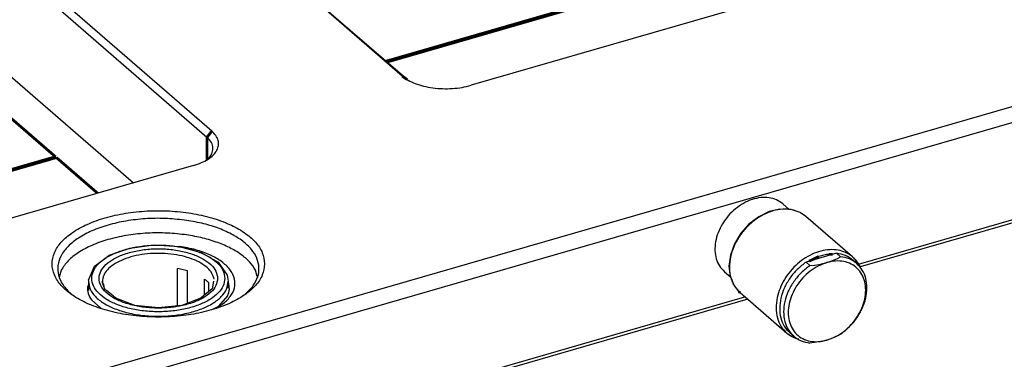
# Model space of a CAD drawing. Header units: inches. Extents: x 0 to 841, y 0 to 594.
# Tile 80 of 84: x 693 to 781, y 266 to 296. Entities that reach past the tile are written whole.
import ezdxf

# ---------------------------------------------------------------- set-up
doc = ezdxf.new("R2010")
doc.units = ezdxf.units.IN

# ---------------------------------------------------------------- blocks, each defined once
blk = doc.blocks.new('E8021-96570_pcb__1', base_point=(83.97, 163.499))
at = {"color": 3, "linetype": 'Continuous', "const_width": 0.25}
for points in [[(760.189, 302.483), (725.945, 292.598)], [(726.025, 292.529), (760.269, 302.414)], [(691.397, 288.398), (696.397, 284.068)], [(696.397, 284.068), (662.154, 274.183)], [(662.234, 274.114), (696.477, 283.999)], [(696.477, 283.999), (700.157, 280.812)]]:
    blk.add_lwpolyline(points, dxfattribs=at)
blk = doc.blocks.new('E8021-24170', base_point=(48.856, 135.123))
at = {"color": 7, "linetype": 'Continuous'}
for p, q in [((727.397, 291.273), (681.057, 331.405)), ((727.83, 290.965), (681.49, 331.097)), ((709.938, 285.8), (663.598, 325.932)), ((710.371, 286.358), (664.031, 326.49)), ((662.767, 316.909), (703.376, 281.741)), ((772.516, 301.7), (733.544, 290.45)), ((799.844, 293.723), (287.156, 145.723)), ((800.344, 292.424), (449.723, 191.209)), ((709.991, 283.848), (709.926, 283.791)), ((768.179, 274.479), (800.344, 283.764)), ((708.724, 283.285), (669.753, 272.035)), ((799.844, 283.331), (768.316, 274.23)), ((707.666, 276.031), (707.471, 276.043)), ((696.897, 273.931), (696.731, 273.302)), ((714.43, 273.374), (714.284, 273.931)), ((699.34, 272.655), (699.243, 272.432)), ((711.865, 272.821), (711.84, 272.856)), ((649.256, 240.149), (758.029, 271.549)), ((758.279, 271.332), (649.394, 239.9)), ((699.601, 271.279), (700.446, 270.547)), ((711.003, 270.722), (711.793, 271.655)), ((710.475, 270.45), (711.3, 270.875))]:
    blk.add_line(p, q, dxfattribs=at)
at = {"color": 3, "linetype": 'Continuous', "const_width": 0.25}
for points in [[(727.83, 290.965), (727.397, 291.273)], [(710.371, 286.358), (709.938, 285.8)], [(709.938, 285.8), (709.938, 283.801)]]:
    blk.add_lwpolyline(points, dxfattribs=at)
at = {"color": 7, "linetype": 'Continuous'}
for points, knots in [([(727.397, 291.273), (727.565, 291.148), (727.922, 290.879), (728.574, 290.591), (729.318, 290.361), (730.139, 290.209), (731.003, 290.139), (731.877, 290.154), (732.731, 290.246), (733.278, 290.383), (733.544, 290.45)], [0, 0, 0, 0, 0.626553, 1.337509, 2.122011, 2.962117, 3.835449, 4.717249, 5.582177, 6.406061, 6.406061, 6.406061, 6.406061]), ([(708.724, 283.285), (708.966, 283.363), (709.425, 283.512), (710.03, 283.832), (710.507, 284.202), (710.835, 284.62), (710.995, 285.077), (710.961, 285.545), (710.746, 285.994), (710.502, 286.232), (710.371, 286.358)], [0, 0, 0, 0, 0.761693, 1.445276, 2.043024, 2.559714, 3.018011, 3.459795, 3.933762, 4.475942, 4.475942, 4.475942, 4.475942]), ([(709.991, 283.848), (710.13, 283.996), (710.387, 284.272), (710.521, 284.831), (710.355, 285.384), (710.084, 285.655), (709.938, 285.8)], [0, 0, 0, 0, 0.599668, 1.118047, 1.641537, 2.253271, 2.253271, 2.253271, 2.253271]), ([(715.09, 274.499), (715.046, 274.837), (714.953, 275.552), (714.26, 276.517), (713.248, 277.369), (711.905, 278.093), (710.303, 278.662), (708.5, 279.056), (706.574, 279.258), (704.606, 279.258), (702.68, 279.056), (700.878, 278.662), (699.275, 278.093), (697.936, 277.369), (696.913, 276.517), (696.251, 275.552), (696.014, 274.499), (696.251, 273.446), (696.913, 272.481), (697.936, 271.628), (699.275, 270.905), (700.878, 270.335), (702.68, 269.941), (704.606, 269.74), (706.574, 269.74), (708.5, 269.941), (710.303, 270.335), (711.905, 270.905), (713.248, 271.628), (714.26, 272.481), (714.953, 273.446), (715.046, 274.161), (715.09, 274.499)], [0, 0, 0, 0, 1.009164, 2.135476, 3.449119, 4.969188, 6.678662, 8.537414, 10.490995, 12.477036, 14.430617, 16.289369, 17.998843, 19.518913, 20.832555, 21.958867, 22.968031, 23.977195, 25.103507, 26.41715, 27.93722, 29.646693, 31.505445, 33.459026, 35.445067, 37.398649, 39.2574, 40.966874, 42.486944, 43.800586, 44.926898, 45.936062, 45.936062, 45.936062, 45.936062]), ([(707.92, 278.412), (707.34, 278.472), (706.175, 278.593), (704.425, 278.554), (702.72, 278.361), (701.122, 278.004), (699.691, 277.502), (698.478, 276.869), (697.526, 276.127), (696.869, 275.293), (696.549, 274.379), (696.616, 273.442), (697.047, 272.545), (697.536, 272.069), (697.796, 271.816)], [0, 0, 0, 0, 1.746665, 3.510265, 5.240123, 6.887892, 8.411279, 9.778447, 10.973942, 12.007322, 12.923916, 13.807486, 14.755419, 15.839781, 15.839781, 15.839781, 15.839781]), ([(713.385, 271.816), (713.63, 272.053), (714.09, 272.498), (714.52, 273.325), (714.641, 274.19), (714.427, 275.048), (713.908, 275.85), (713.12, 276.576), (712.09, 277.214), (710.851, 277.746), (709.441, 278.167), (708.437, 278.329), (707.92, 278.412)], [0, 0, 0, 0, 1.017243, 1.912483, 2.741265, 3.581672, 4.507461, 5.56541, 6.772872, 8.124989, 9.601755, 11.173053, 11.173053, 11.173053, 11.173053]), ([(707.92, 277.113), (707.34, 277.173), (706.175, 277.294), (704.425, 277.255), (702.72, 277.062), (701.122, 276.705), (699.689, 276.204), (698.483, 275.567), (697.509, 274.838), (697.091, 274.219), (696.897, 273.931)], [0, 0, 0, 0, 1.746665, 3.510267, 5.240124, 6.887894, 8.411281, 9.778449, 10.973944, 12.007324, 12.007324, 12.007324, 12.007324]), ([(714.284, 273.931), (714.116, 274.187), (713.757, 274.732), (712.94, 275.398), (711.929, 275.995), (710.725, 276.488), (709.373, 276.881), (708.413, 277.034), (707.92, 277.113)], [0, 0, 0, 0, 0.911707, 1.949372, 3.123233, 4.426489, 5.840589, 7.338994, 7.338994, 7.338994, 7.338994]), ([(711.3, 270.875), (711.556, 271.094), (712.03, 271.499), (712.445, 272.31), (712.46, 273.169), (712.064, 273.979), (711.335, 274.687), (710.322, 275.283), (709.073, 275.758), (708.15, 275.937), (707.666, 276.031)], [0, 0, 0, 0, 1.003081, 1.856127, 2.645613, 3.491105, 4.48267, 5.654015, 6.99561, 8.471068, 8.471068, 8.471068, 8.471068]), ([(699.243, 272.432), (699.251, 272.232), (699.269, 271.817), (699.488, 271.463), (699.601, 271.279)], [0, 0, 0, 0, 0.589226, 1.225273, 1.225273, 1.225273, 1.225273]), ([(711.793, 271.655), (711.859, 271.848), (711.991, 272.23), (711.906, 272.625), (711.865, 272.821)], [0, 0, 0, 0, 0.599032, 1.18826, 1.18826, 1.18826, 1.18826])]:
    blk.add_open_spline(points, degree=3, knots=knots, dxfattribs=at)
blk = doc.blocks.new('E6978-24791_5', base_point=(755.309, 273.336))
at = {"color": 7, "linetype": 'Continuous'}
for p, q in [((761.428, 279.85), (761.987, 279.366)), ((756.191, 273.802), (756.73, 273.336))]:
    blk.add_line(p, q, dxfattribs=at)
blk.add_open_spline([(761.428, 279.85), (761.245, 279.982), (760.87, 280.252), (760.173, 280.434), (759.424, 280.443), (758.646, 280.268), (757.88, 279.924), (757.161, 279.429), (756.523, 278.806), (755.998, 278.086), (755.61, 277.304), (755.38, 276.497), (755.318, 275.702), (755.434, 274.961), (755.713, 274.297), (756.034, 273.965), (756.191, 273.802)], degree=3, knots=[0, 0, 0, 0, 0.675055, 1.374761, 2.116823, 2.908532, 3.746955, 4.621038, 5.514296, 6.407553, 7.281636, 8.120059, 8.911768, 9.65383, 10.353536, 11.028591, 11.028591, 11.028591, 11.028591], dxfattribs=at)
blk = doc.blocks.new('E2812-23753_5', base_point=(761.1, 267.425))
at = {"color": 7, "linetype": 'Continuous'}
for p, q in [((766.226, 275.445), (763.493, 274.656)), ((763.843, 274.353), (763.493, 274.656)), ((765.36, 274.618), (765.698, 274.727)), ((765.698, 274.727), (765.861, 274.788)), ((765.861, 274.788), (766.014, 274.852)), ((766.014, 274.852), (766.307, 274.992)), ((766.576, 275.142), (766.226, 275.445)), ((766.307, 274.992), (766.576, 275.142)), ((768.025, 274.534), (767.675, 274.837)), ((763.843, 274.353), (764.238, 274.394)), ((764.238, 274.394), (764.626, 274.452)), ((764.626, 274.452), (764.813, 274.486)), ((764.813, 274.486), (765.002, 274.526)), ((765.002, 274.526), (765.36, 274.618)), ((762.395, 268.033), (762.045, 268.336)), ((765.002, 267.598), (764.626, 267.523)), ((765.36, 267.689), (765.002, 267.598)), ((765.698, 267.799), (765.36, 267.689)), ((766.014, 267.924), (765.698, 267.799)), ((766.307, 268.064), (766.014, 267.924)), ((766.336, 268.079), (766.307, 268.064)), ((766.576, 268.214), (766.336, 268.079)), ((764.197, 267.461), (763.843, 267.425)), ((764.238, 267.466), (764.197, 267.461)), ((764.626, 267.523), (764.238, 267.466))]:
    blk.add_line(p, q, dxfattribs=at)
for points, knots in [([(763.493, 274.656), (763.225, 274.45), (762.684, 274.036), (762.034, 273.246), (761.532, 272.375), (761.216, 271.455), (761.1, 270.539), (761.2, 269.68), (761.5, 268.906), (761.866, 268.524), (762.045, 268.336)], [0, 0, 0, 0, 1.01294, 2.036384, 3.045176, 4.016455, 4.933618, 5.790306, 6.593754, 7.36562, 7.36562, 7.36562, 7.36562]), ([(765.36, 267.689), (765.621, 267.783), (766.157, 267.973), (766.884, 268.453), (767.539, 269.052), (768.086, 269.757), (768.5, 270.531), (768.76, 271.337), (768.853, 272.136), (768.771, 272.892), (768.515, 273.565), (768.093, 274.119), (767.529, 274.519), (766.856, 274.741), (766.11, 274.788), (765.615, 274.676), (765.36, 274.618)], [0, 0, 0, 0, 0.830601, 1.69934, 2.59051, 3.48522, 4.364098, 5.209972, 6.010604, 6.761407, 7.467734, 8.14554, 8.818665, 9.512335, 10.245889, 11.028572, 11.028572, 11.028572, 11.028572]), ([(767.675, 274.837), (767.462, 274.991), (767.026, 275.307), (766.497, 275.398), (766.226, 275.445)], [0, 0, 0, 0, 0.778586, 1.589538, 1.589538, 1.589538, 1.589538]), ([(768.025, 274.534), (767.812, 274.688), (767.376, 275.003), (766.847, 275.095), (766.576, 275.142)], [0, 0, 0, 0, 0.778589, 1.589544, 1.589544, 1.589544, 1.589544]), ([(763.843, 274.353), (763.575, 274.147), (763.034, 273.733), (762.384, 272.943), (761.882, 272.071), (761.566, 271.152), (761.45, 270.236), (761.55, 269.377), (761.85, 268.603), (762.216, 268.22), (762.395, 268.033)], [0, 0, 0, 0, 1.012941, 2.036386, 3.045179, 4.016459, 4.933623, 5.790311, 6.593759, 7.365626, 7.365626, 7.365626, 7.365626]), ([(765.36, 274.618), (765.098, 274.524), (764.563, 274.333), (763.836, 273.854), (763.181, 273.255), (762.633, 272.549), (762.219, 271.776), (761.959, 270.97), (761.867, 270.17), (761.949, 269.415), (762.205, 268.742), (762.626, 268.188), (763.191, 267.788), (763.864, 267.566), (764.609, 267.519), (765.104, 267.631), (765.36, 267.689)], [0, 0, 0, 0, 0.830601, 1.69934, 2.59051, 3.48522, 4.364098, 5.209972, 6.010604, 6.761407, 7.467734, 8.14554, 8.818665, 9.512335, 10.245889, 11.028572, 11.028572, 11.028572, 11.028572]), ([(766.576, 268.214), (766.845, 268.42), (767.385, 268.834), (768.035, 269.624), (768.538, 270.495), (768.854, 271.414), (768.97, 272.331), (768.869, 273.19), (768.57, 273.963), (768.204, 274.346), (768.025, 274.534)], [0, 0, 0, 0, 1.012939, 2.036382, 3.045174, 4.016452, 4.933615, 5.790302, 6.593749, 7.365615, 7.365615, 7.365615, 7.365615]), ([(762.395, 268.033), (762.608, 267.878), (763.043, 267.563), (763.573, 267.472), (763.843, 267.425)], [0, 0, 0, 0, 0.778584, 1.589534, 1.589534, 1.589534, 1.589534])]:
    blk.add_open_spline(points, degree=3, knots=knots, dxfattribs=at)
blk = doc.blocks.new('6960-0041', base_point=(699.34, 269.789))
at = {"color": 7, "linetype": 'Continuous'}
for p, q in [((701.186, 275.269), (703.04, 275.917)), ((703.04, 275.917), (705.215, 276.189)), ((705.215, 276.189), (707.438, 276.052)), ((707.438, 276.052), (709.427, 275.523)), ((709.427, 275.523), (710.519, 274.903)), ((700.106, 274.451), (700.681, 274.903)), ((700.681, 274.903), (701.032, 275.153)), ((701.032, 275.153), (701.186, 275.269)), ((710.519, 274.903), (710.934, 274.648)), ((710.934, 274.648), (711.737, 273.479)), ((699.35, 273.05), (699.895, 274.282)), ((699.895, 274.282), (700.106, 274.451)), ((707.318, 270.755), (707.318, 274.074)), ((708.189, 273.863), (707.318, 274.074)), ((708.189, 270.98), (708.189, 273.863)), ((699.34, 272.94), (699.363, 272.993)), ((699.34, 272.94), (699.34, 272.118)), ((699.363, 272.993), (699.35, 273.05)), ((700.594, 272.839), (700.61, 272.94)), ((709.707, 271.709), (709.707, 273.147)), ((710.531, 272.94), (710.397, 272.273)), ((711.737, 273.479), (711.84, 272.94)), ((711.84, 272.94), (711.84, 272.339)), ((700.606, 272.82), (700.594, 272.839)), ((700.716, 272.645), (700.606, 272.82)), ((700.783, 272.273), (700.716, 272.645)), ((700.891, 272.159), (700.783, 272.273)), ((701, 272.101), (700.891, 272.159)), ((701.54, 271.655), (701, 272.101)), ((710.397, 272.273), (709.641, 271.655)), ((710.107, 272.035), (710.107, 272.8)), ((701.682, 271.518), (701.54, 271.655)), ((701.793, 271.422), (701.682, 271.518)), ((703.496, 270.794), (701.793, 271.422)), ((709.387, 271.422), (707.685, 270.794)), ((709.641, 271.655), (709.387, 271.422)), ((705.59, 270.57), (703.496, 270.794)), ((707.685, 270.794), (705.59, 270.57))]:
    blk.add_line(p, q, dxfattribs=at)
at = {"color": 3, "linetype": 'Continuous'}
for points, knots in [([(711.54, 273.2), (711.508, 273.427), (711.439, 273.911), (710.94, 274.552), (710.219, 275.109), (709.27, 275.569), (708.148, 275.913), (706.901, 276.127), (705.59, 276.199), (704.28, 276.127), (703.033, 275.913), (701.91, 275.569), (700.964, 275.109), (700.235, 274.552), (699.758, 273.911), (699.585, 273.2), (699.758, 272.488), (700.235, 271.847), (700.964, 271.291), (701.91, 270.831), (703.033, 270.486), (704.28, 270.273), (705.59, 270.2), (706.901, 270.273), (708.148, 270.486), (709.27, 270.831), (710.219, 271.291), (710.94, 271.847), (711.439, 272.488), (711.508, 272.972), (711.54, 273.2)], [0, 0, 0, 0, 0.6786, 1.446092, 2.352005, 3.405341, 4.587864, 5.864575, 7.190674, 8.516773, 9.793484, 10.976007, 12.029343, 12.935256, 13.702748, 14.381348, 15.059948, 15.82744, 16.733352, 17.786689, 18.969211, 20.245923, 21.572022, 22.89812, 24.174832, 25.357354, 26.410691, 27.316603, 28.084095, 28.762695, 28.762695, 28.762695, 28.762695]), ([(710.89, 273.2), (710.857, 273.418), (710.784, 273.888), (710.267, 274.495), (709.531, 275.01), (708.57, 275.421), (707.448, 275.708), (706.221, 275.856), (704.959, 275.856), (703.733, 275.708), (702.61, 275.421), (701.652, 275.01), (700.908, 274.495), (700.415, 273.888), (700.232, 273.2), (700.415, 272.512), (700.908, 271.905), (701.652, 271.389), (702.61, 270.978), (703.733, 270.691), (704.959, 270.543), (706.221, 270.543), (707.448, 270.691), (708.57, 270.978), (709.531, 271.389), (710.267, 271.905), (710.784, 272.512), (710.857, 272.981), (710.89, 273.2)], [0, 0, 0, 0, 0.652619, 1.402338, 2.298565, 3.344555, 4.514198, 5.764145, 7.041834, 8.29178, 9.461423, 10.507414, 11.40364, 12.15336, 12.805979, 13.458597, 14.208317, 15.104543, 16.150534, 17.320177, 18.570123, 19.847812, 21.097759, 22.267402, 23.313392, 24.209619, 24.959338, 25.611957, 25.611957, 25.611957, 25.611957]), ([(710.576, 273.127), (710.525, 273.306), (710.415, 273.69), (709.971, 274.179), (709.365, 274.608), (708.592, 274.962), (707.694, 275.228), (706.703, 275.396), (705.664, 275.458), (704.623, 275.411), (703.623, 275.258), (702.708, 275.005), (701.915, 274.663), (701.286, 274.243), (700.814, 273.764), (700.68, 273.38), (700.618, 273.201)], [0, 0, 0, 0, 0.552913, 1.186065, 1.92651, 2.776126, 3.720068, 4.732959, 5.783111, 6.83576, 7.855948, 8.811365, 9.67552, 10.43176, 11.079118, 11.640589, 11.640589, 11.640589, 11.640589]), ([(699.34, 272.94), (699.374, 272.701), (699.446, 272.192), (699.971, 271.519), (700.728, 270.934), (701.726, 270.452), (702.904, 270.09), (704.214, 269.865), (705.59, 269.789), (706.967, 269.865), (708.276, 270.09), (709.455, 270.452), (710.452, 270.934), (711.21, 271.519), (711.734, 272.192), (711.807, 272.701), (711.84, 272.94)], [0, 0, 0, 0, 0.712815, 1.519004, 2.470592, 3.577037, 4.819183, 6.160265, 7.553226, 8.946187, 10.28727, 11.529415, 12.635861, 13.58745, 14.39364, 15.106455, 15.106455, 15.106455, 15.106455])]:
    blk.add_open_spline(points, degree=3, knots=knots, dxfattribs=at)
at = {"color": 7, "linetype": 'Continuous'}
for points, knots in [([(700.618, 273.201), (700.601, 273.024), (700.567, 272.657), (700.744, 272.334), (700.835, 272.167)], [0, 0, 0, 0, 0.522638, 1.078131, 1.078131, 1.078131, 1.078131]), ([(710.107, 272.8), (710.046, 272.861), (709.921, 272.986), (709.779, 273.092), (709.707, 273.147)], [0, 0, 0, 0, 0.2569924, 0.5297051, 0.5297051, 0.5297051, 0.5297051])]:
    blk.add_open_spline(points, degree=3, knots=knots, dxfattribs=at)
blk = doc.blocks.new('1410-1581_9', base_point=(756.597, 267.759))
at = {"color": 7, "linetype": 'Continuous'}
for p, q in [((760.209, 279.174), (759.258, 278.715)), ((760.992, 279.357), (760.209, 279.174)), ((761.159, 279.393), (760.992, 279.357)), ((761.916, 279.371), (761.159, 279.393)), ((762.136, 279.356), (761.916, 279.371)), ((762.147, 279.354), (762.136, 279.356)), ((762.952, 279.081), (762.147, 279.354)), ((762.992, 279.061), (762.952, 279.081)), ((763.481, 278.734), (762.992, 279.061)), ((759.258, 278.715), (758.389, 278.054)), ((767.656, 275.118), (763.481, 278.734)), ((758.389, 278.054), (757.65, 277.229)), ((757.65, 277.229), (757.084, 276.289)), ((757.084, 276.289), (756.726, 275.288)), ((756.726, 275.288), (756.597, 274.282)), ((767.656, 275.118), (767.729, 275.043)), ((767.729, 275.043), (767.768, 275.01)), ((767.768, 275.01), (767.87, 274.903)), ((767.87, 274.903), (768.113, 274.561)), ((756.597, 274.282), (756.723, 273.36)), ((768.113, 274.561), (768.296, 274.271)), ((768.296, 274.271), (768.34, 274.182)), ((756.723, 273.36), (756.731, 273.333)), ((756.731, 273.333), (756.843, 273.059)), ((756.843, 273.059), (757.044, 272.6)), ((757.044, 272.6), (757.104, 272.501)), ((757.104, 272.501), (757.449, 272.074)), ((757.449, 272.074), (757.498, 272.017)), ((757.498, 272.017), (757.589, 271.93)), ((757.589, 271.93), (761.764, 268.315)), ((761.876, 268.226), (761.764, 268.315)), ((762.201, 268.026), (761.876, 268.226)), ((762.439, 267.904), (762.201, 268.026)), ((762.666, 267.809), (762.439, 267.904)), ((762.85, 267.759), (762.666, 267.809))]:
    blk.add_line(p, q, dxfattribs=at)
at = {"color": 3, "linetype": 'Continuous', "const_width": 0.25}
for points in [[(764.631, 275.151), (763.761, 274.733)], [(765.876, 275.344), (765.541, 275.356)], [(757.488, 272.023), (757.589, 271.93)]]:
    blk.add_lwpolyline(points, dxfattribs=at)
at = {"color": 3, "linetype": 'Continuous'}
for points, knots in [([(762.965, 279.08), (762.722, 279.178), (762.222, 279.38), (761.38, 279.411), (760.509, 279.255), (759.641, 278.9), (758.82, 278.372), (758.084, 277.695), (757.467, 276.903), (757.005, 276.032), (756.699, 275.126), (756.658, 274.508), (756.638, 274.207)], [0, 0, 0, 0, 0.780379, 1.605627, 2.486146, 3.420573, 4.397904, 5.400469, 6.407018, 7.395754, 8.347362, 9.248072, 9.248072, 9.248072, 9.248072]), ([(767.194, 275.436), (766.978, 275.531), (766.535, 275.727), (765.784, 275.798), (765, 275.714), (764.206, 275.462), (763.435, 275.059), (762.716, 274.52), (762.078, 273.868), (761.55, 273.127), (761.139, 272.332), (760.986, 271.765), (760.91, 271.487)], [0, 0, 0, 0, 0.704928, 1.444453, 2.228353, 3.058207, 3.928393, 4.827822, 5.741837, 6.654114, 7.548523, 8.410999, 8.410999, 8.410999, 8.410999]), ([(765.541, 275.356), (765.389, 275.336), (765.08, 275.295), (764.783, 275.199), (764.631, 275.151)], [0, 0, 0, 0, 0.459109, 0.9345384, 0.9345384, 0.9345384, 0.9345384]), ([(756.638, 274.207), (756.643, 274.047), (756.654, 273.732), (756.75, 273.276), (756.896, 272.849), (757.046, 272.594), (757.12, 272.469)], [0, 0, 0, 0, 0.480545, 0.943967, 1.392049, 1.827773, 1.827773, 1.827773, 1.827773]), ([(760.91, 271.487), (760.862, 271.176), (760.769, 270.574), (760.891, 269.691), (761.202, 268.9), (761.579, 268.507), (761.764, 268.315)], [0, 0, 0, 0, 0.939893, 1.81863, 2.644021, 3.437944, 3.437944, 3.437944, 3.437944])]:
    blk.add_open_spline(points, degree=3, knots=knots, dxfattribs=at)
at = {"color": 7, "linetype": 'Continuous'}
for points, knots in [([(763.481, 278.734), (763.4, 278.799), (763.239, 278.93), (763.056, 279.03), (762.965, 279.08)], [0, 0, 0, 0, 0.3104384, 0.6228934, 0.6228934, 0.6228934, 0.6228934]), ([(767.656, 275.118), (767.583, 275.177), (767.438, 275.296), (767.275, 275.389), (767.194, 275.436)], [0, 0, 0, 0, 0.2801067, 0.5616983, 0.5616983, 0.5616983, 0.5616983]), ([(768.221, 274.421), (768.154, 274.531), (768.022, 274.75), (767.845, 274.934), (767.757, 275.026)], [0, 0, 0, 0, 0.3847573, 0.7646083, 0.7646083, 0.7646083, 0.7646083]), ([(757.12, 272.469), (757.175, 272.389), (757.285, 272.23), (757.421, 272.092), (757.488, 272.023)], [0, 0, 0, 0, 0.2908318, 0.5793072, 0.5793072, 0.5793072, 0.5793072]), ([(761.869, 268.229), (761.934, 268.18), (762.065, 268.084), (762.208, 268.007), (762.28, 267.968)], [0, 0, 0, 0, 0.2428354, 0.4871654, 0.4871654, 0.4871654, 0.4871654])]:
    blk.add_open_spline(points, degree=3, knots=knots, dxfattribs=at)
blk = doc.blocks.new('E8021-64170', base_point=(48.856, 135.123))
for name, p in [('E8021-24170', (48.856, 135.123)), ('E6978-24791_5', (755.309, 273.336)), ('1410-1581_9', (756.597, 267.759)), ('6960-0041', (699.34, 269.789)), ('E2812-23753_5', (761.1, 267.425))]:
    blk.add_blockref(name, p)
blk = doc.blocks.new('E8021-96570__289', base_point=(48.856, 135.123))
for name, p in [('E8021-64170', (48.856, 135.123)), ('E8021-96570_pcb__1', (83.97, 163.499))]:
    blk.add_blockref(name, p)
blk = doc.blocks.new('Gen1', base_point=(425.6, 319.556))
blk.add_blockref('E8021-96570__289', (48.856, 135.123))

msp = doc.modelspace()

# ---------------------------------------------------------------- block references
msp.add_blockref('Gen1', (425.6, 319.556))

doc.saveas('drawing.dxf')
